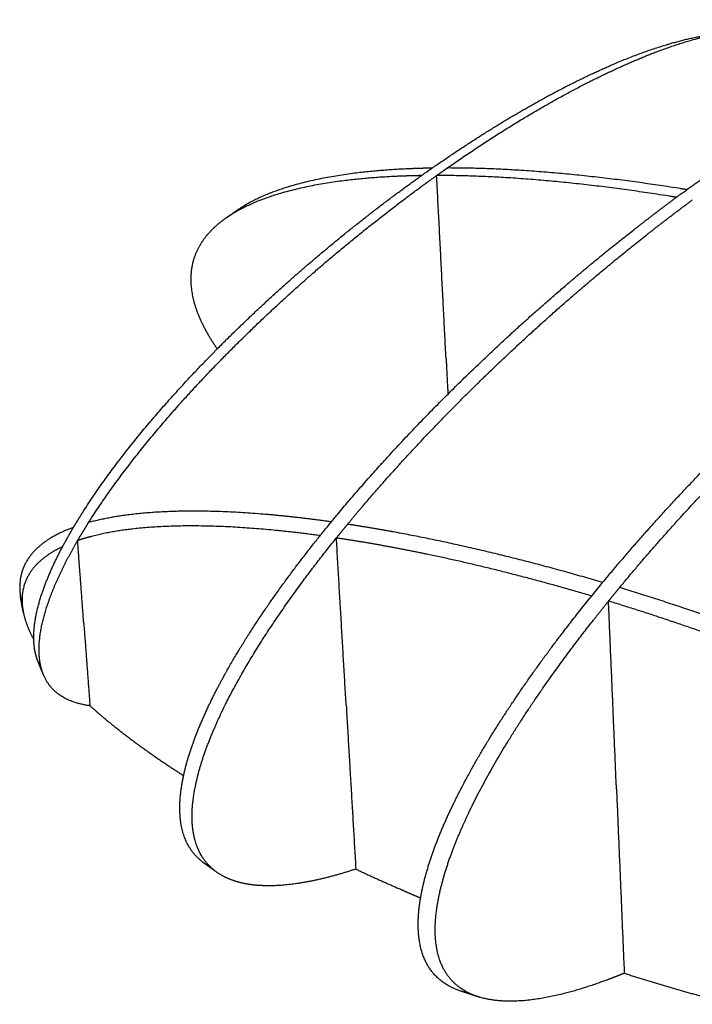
# Model space of a CAD drawing. Header units: millimetres. Extents: x 4869.14 to 4875.07, y 2221.36 to 2228.96.
# Tile 5 of 19: x 4872.46 to 4872.89, y 2222.53 to 2223.16. Entities that reach past the tile are written whole.
import ezdxf

# ---------------------------------------------------------------- set-up
doc = ezdxf.new("R2010")
doc.units = ezdxf.units.MM
doc.layers.add('MEDIDAS', color=7, linetype='Continuous', true_color=0x7d26cd)

# ---------------------------------------------------------------- blocks, each defined once
blk = doc.blocks.new('Sleet_1.18_iso')
at = {"layer": 'MEDIDAS', "color": 12, "lineweight": -3, "true_color": 0xc80000}
for points, weights, knots in [([(4872.88177, 2223.04489), (4872.8987, 2223.05731), (4872.9156, 2223.06901), (4872.94885, 2223.09061), (4872.96538, 2223.10064), (4873.01325, 2223.12734), (4873.04612, 2223.14262), (4873.07606, 2223.15138), (4873.0817, 2223.15302), (4873.08764, 2223.15456), (4873.0937, 2223.15582)], [596.971208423, 599.266424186, 601.610575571, 606.348248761, 608.767872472, 616.00845337, 621.244883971, 626.374412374, 627.348746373, 628.391388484, 629.474046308], [0, 0, 0, 0, 9.286718, 9.286718, 18.568734, 18.568734, 36.810922, 36.810922, 36.810922, 40.56715, 40.56715, 40.56715, 40.56715]), ([(4872.72251, 2223.06108), (4872.74399, 2223.07606), (4872.76558, 2223.08976), (4872.78666, 2223.10165), (4872.81041, 2223.11505), (4872.83476, 2223.12685), (4872.86971, 2223.13944), (4872.8827, 2223.14329), (4872.89525, 2223.14544)], [607.735391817, 610.605164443, 613.585431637, 616.597694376, 620.025310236, 623.678527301, 629.221837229, 631.350434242, 633.502241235], [0.603913, 0.603913, 0.603913, 0.603913, 12.094418, 12.094418, 12.094418, 25.596428, 25.596428, 32.690997, 32.690997, 32.690997, 32.690997]), ([(4872.73222, 2223.06115), (4872.75998, 2223.08057), (4872.78807, 2223.09798), (4872.81513, 2223.1122), (4872.83662, 2223.12349), (4872.85863, 2223.13336), (4872.88966, 2223.14349), (4872.90063, 2223.1464), (4872.91132, 2223.14806)], [607.053872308, 610.771832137, 614.693163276, 618.64562352, 621.820357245, 625.191736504, 630.206575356, 632.033211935, 633.885207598], [0.604728, 0.604728, 0.604728, 0.604728, 15.537692, 15.537692, 15.537692, 27.838958, 27.838958, 33.959812, 33.959812, 33.959812, 33.959812]), ([(4872.50334, 2222.83483), (4872.52313, 2222.86614), (4872.54833, 2222.8963), (4872.59306, 2222.94486), (4872.61692, 2222.96782), (4872.63993, 2222.98821), (4872.66828, 2223.01334), (4872.69727, 2223.03629), (4872.72542, 2223.05635)], [580.941114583, 582.588453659, 585.133571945, 589.933895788, 592.661047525, 595.396620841, 598.801493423, 602.453992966, 606.150982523], [58.797109, 58.797109, 58.797109, 58.797109, 70.646691, 70.646691, 82.947957, 82.947957, 82.947957, 97.877218, 97.877218, 97.877218, 97.877218]), ([(4872.58541, 2222.94565), (4872.60675, 2222.96721), (4872.62873, 2222.98726), (4872.65, 2223.00523), (4872.673, 2223.02467), (4872.6963, 2223.04262), (4872.71911, 2223.05869)], [590.924322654, 593.31466012, 595.897067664, 598.483749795, 601.307319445, 604.275686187, 607.283833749], [72.237471, 72.237471, 72.237471, 72.237471, 83.679146, 83.679146, 83.679146, 95.773563, 95.773563, 95.773563, 95.773563]), ([(4872.71571, 2223.05629), (4872.71087, 2223.05621), (4872.70607, 2223.05607), (4872.70134, 2223.05587), (4872.66694, 2223.05441), (4872.62562, 2223.04915), (4872.598, 2223.03356), (4872.59553, 2223.03216), (4872.59308, 2223.03064), (4872.59072, 2223.02897)], [606.834405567, 607.176627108, 607.519323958, 607.862165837, 610.362710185, 613.610444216, 616.55186901, 616.815845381, 617.086767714, 617.361220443], [171.92109, 171.92109, 171.92109, 171.92109, 173.787685, 173.787685, 173.787685, 188.39679, 188.39679, 188.39679, 189.656589, 189.656589, 189.656589, 189.656589]), ([(4872.72251, 2223.06107), (4872.71766, 2223.06099), (4872.71287, 2223.06085), (4872.70814, 2223.06065), (4872.67377, 2223.05917), (4872.63247, 2223.0539), (4872.60485, 2223.0383), (4872.60283, 2223.03716), (4872.60082, 2223.03592), (4872.59885, 2223.03459)], [607.734455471, 608.076676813, 608.419373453, 608.76221511, 611.262756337, 614.510485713, 617.451904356, 617.668709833, 617.890200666, 618.114484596], [168.889919, 168.889919, 168.889919, 168.889919, 170.756515, 170.756515, 170.756515, 185.36562, 185.36562, 185.36562, 186.400303, 186.400303, 186.400303, 186.400303]), ([(4872.87843, 2223.04243), (4872.87627, 2223.04278), (4872.87411, 2223.04313), (4872.82345, 2223.05111), (4872.77237, 2223.05637), (4872.72544, 2223.05637)], [596.521683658, 596.646726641, 596.771981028, 599.731700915, 602.91139646, 606.153718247], [152.172654, 152.172654, 152.172654, 152.172654, 152.957241, 152.957241, 170.682204, 170.682204, 170.682204, 170.682204]), ([(4872.8851, 2223.04732), (4872.88294, 2223.04767), (4872.88078, 2223.04802), (4872.83016, 2223.05595), (4872.77913, 2223.06118), (4872.73222, 2223.06116)], [597.421697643, 597.546740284, 597.671994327, 600.631712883, 603.811407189, 607.053727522], [149.141486, 149.141486, 149.141486, 149.141486, 149.926071, 149.926071, 167.651034, 167.651034, 167.651034, 167.651034]), ([(4872.56397, 2222.67332), (4872.56464, 2222.67641), (4872.56543, 2222.67951), (4872.56631, 2222.68262), (4872.5709, 2222.69869), (4872.57819, 2222.71492), (4872.58555, 2222.72906), (4872.60894, 2222.77397), (4872.64382, 2222.81881), (4872.67171, 2222.85131), (4872.70606, 2222.89134), (4872.74307, 2222.92827), (4872.79529, 2222.97565), (4872.81285, 2222.99074), (4872.84746, 2223.01902), (4872.86471, 2223.03237), (4872.88177, 2223.04489)], [562.955155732, 562.9207948, 562.904001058, 562.902423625, 562.894274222, 563.291473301, 563.792704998, 565.389739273, 568.781936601, 571.675413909, 575.278340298, 579.502820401, 585.79306617, 587.978695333, 592.407937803, 594.676009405, 596.971208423], [63.84626, 63.84626, 63.84626, 63.84626, 64.755344, 64.755344, 64.755344, 69.535949, 69.535949, 69.535949, 85.417256, 85.417256, 85.417256, 103.659444, 103.659444, 112.94146, 112.94146, 122.228178, 122.228178, 122.228178, 122.228178]), ([(4872.6686, 2222.83376), (4872.67189, 2222.83775), (4872.67512, 2222.8416), (4872.67826, 2222.84529), (4872.71315, 2222.8863), (4872.75088, 2222.92415), (4872.80397, 2222.97255), (4872.82183, 2222.98796), (4872.85589, 2223.01589), (4872.8723, 2223.02869), (4872.88855, 2223.04073)], [569.681113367, 570.016320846, 570.348607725, 570.674613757, 574.321128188, 578.621472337, 585.013871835, 587.237352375, 591.597812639, 593.753452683, 595.934896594], [83.831415, 83.831415, 83.831415, 83.831415, 85.627885, 85.627885, 85.627885, 104.188423, 104.188423, 113.639977, 113.639977, 122.484712, 122.484712, 122.484712, 122.484712]), ([(4872.59072, 2223.02897), (4872.58443, 2223.02452), (4872.5787, 2223.01905), (4872.57464, 2223.01231), (4872.57041, 2223.00528), (4872.56799, 2222.99688), (4872.56866, 2222.98692), (4872.56959, 2222.97279), (4872.57648, 2222.95854), (4872.5854, 2222.94564)], [617.361220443, 618.092774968, 618.849412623, 619.566448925, 620.316803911, 621.022005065, 621.603353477, 622.429112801, 622.828819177, 622.994148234], [189.656589, 189.656589, 189.656589, 189.656589, 193.014586, 193.014586, 193.014586, 196.471924, 196.471924, 196.471924, 201.463905, 201.463905, 201.463905, 201.463905]), ([(4872.7152, 2222.59523), (4872.71597, 2222.59978), (4872.71702, 2222.60442), (4872.71827, 2222.60908), (4872.72257, 2222.62501), (4872.72931, 2222.64115), (4872.73626, 2222.65547), (4872.75733, 2222.69886), (4872.78842, 2222.74245), (4872.81382, 2222.7748), (4872.85224, 2222.82374), (4872.89479, 2222.86898), (4872.95346, 2222.92555), (4872.97325, 2222.94357), (4873.00251, 2222.96883), (4873.01221, 2222.97699), (4873.02637, 2222.98856), (4873.03087, 2222.99218), (4873.03759, 2222.99753), (4873.03983, 2222.9993), (4873.04318, 2223.00193), (4873.0443, 2223.00281), (4873.04606, 2223.00418), (4873.04671, 2223.00469), (4873.04736, 2223.00519)], [551.792304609, 551.707699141, 551.661513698, 551.647463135, 551.599461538, 551.926146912, 552.368463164, 553.713059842, 556.649098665, 559.222641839, 563.160310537, 568.015957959, 575.134472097, 577.630014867, 581.426084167, 582.708267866, 584.605474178, 585.212756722, 586.127555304, 586.433159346, 586.892532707, 587.045821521, 587.288229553, 587.377242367, 587.466309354], [67.308649, 67.308649, 67.308649, 67.308649, 68.638517, 68.638517, 68.638517, 73.256314, 73.256314, 73.256314, 87.865418, 87.865418, 87.865418, 108.695723, 108.695723, 119.369982, 119.369982, 124.718047, 124.718047, 127.219178, 127.219178, 128.469792, 128.469792, 129.095105, 129.095105, 129.457612, 129.457612, 129.457612, 129.457612]), ([(4872.84215, 2222.79333), (4872.87568, 2222.83397), (4872.91134, 2222.8715), (4872.96409, 2222.92251), (4872.98385, 2222.94056), (4873.01306, 2222.96587), (4873.02276, 2222.97403), (4873.03689, 2222.98562), (4873.04138, 2222.98925), (4873.0481, 2222.99461), (4873.05033, 2222.99639), (4873.05368, 2222.99902), (4873.05479, 2222.9999), (4873.05656, 2223.00128), (4873.05721, 2223.00178), (4873.05785, 2223.00229)], [560.521826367, 564.085175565, 568.198018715, 574.614843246, 577.110384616, 580.906451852, 582.188634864, 584.085840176, 584.693122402, 585.607920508, 585.913524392, 586.372897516, 586.526186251, 586.769007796, 586.858434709, 586.9479163], [89.4553, 89.4553, 89.4553, 89.4553, 107.180138, 107.180138, 117.854397, 117.854397, 123.202462, 123.202462, 125.703593, 125.703593, 126.954207, 126.954207, 127.57952, 127.57952, 127.943713, 127.943713, 127.943713, 127.943713]), ([(4872.4937, 2222.83177), (4872.49584, 2222.83538), (4872.49803, 2222.83892), (4872.50023, 2222.84235), (4872.52184, 2222.87611), (4872.54986, 2222.9086), (4872.57771, 2222.9378), (4872.58155, 2222.94175), (4872.58541, 2222.94565)], [581.801642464, 581.969286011, 582.147496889, 582.331852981, 584.152212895, 587.036558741, 590.069680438, 590.493887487, 590.924322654], [55.964735, 55.964735, 55.964735, 55.964735, 57.24703, 57.24703, 57.24703, 70.177135, 70.177135, 72.237471, 72.237471, 72.237471, 72.237471]), ([(4872.65824, 2222.83528), (4872.63766, 2222.83816), (4872.61724, 2222.84029), (4872.56623, 2222.84306), (4872.53088, 2222.84238), (4872.50334, 2222.83483)], [570.289194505, 571.508879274, 572.768448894, 576.089306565, 578.569672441, 580.94105406], [158.632115, 158.632115, 158.632115, 158.632115, 166.012885, 166.012885, 177.862482, 177.862482, 177.862482, 177.862482]), ([(4872.4937, 2222.83177), (4872.48411, 2222.82826), (4872.47476, 2222.82327), (4872.46823, 2222.81612), (4872.46256, 2222.80989), (4872.45867, 2222.80162), (4872.45952, 2222.79074), (4872.4596, 2222.78969), (4872.45973, 2222.78864), (4872.45989, 2222.78759)], [581.801343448, 582.68785771, 583.650146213, 584.548865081, 585.33284923, 586.117559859, 586.728345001, 586.787031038, 586.842933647, 586.896159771], [179.275493, 179.275493, 179.275493, 179.275493, 183.5156, 183.5156, 183.5156, 187.143875, 187.143875, 187.143875, 187.515196, 187.515196, 187.515196, 187.515196]), ([(4872.46838, 2222.76019), (4872.46811, 2222.77054), (4872.47083, 2222.78192), (4872.47469, 2222.79266), (4872.47802, 2222.80194), (4872.48233, 2222.8111), (4872.48677, 2222.81946), (4872.48899, 2222.82363), (4872.49132, 2222.82775), (4872.4937, 2222.83177)], [581.091840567, 580.595129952, 580.510001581, 580.625173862, 580.724787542, 580.977834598, 581.286919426, 581.441311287, 581.614922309, 581.801642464], [48.28177, 48.28177, 48.28177, 48.28177, 51.649055, 51.649055, 51.649055, 54.536523, 54.536523, 54.536523, 55.964735, 55.964735, 55.964735, 55.964735]), ([(4872.49635, 2222.82331), (4872.49847, 2222.82695), (4872.50059, 2222.83045), (4872.50268, 2222.83377), (4872.5029, 2222.83413), (4872.50312, 2222.83448), (4872.50334, 2222.83483)], [580.381770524, 580.543751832, 580.71400839, 580.886222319, 580.904418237, 580.922701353, 580.941069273], [57.384139, 57.384139, 57.384139, 57.384139, 58.668477, 58.668477, 58.668477, 58.797094, 58.797094, 58.797094, 58.797094]), ([(4872.6511, 2222.82648), (4872.63706, 2222.82839), (4872.62318, 2222.82992), (4872.57518, 2222.83369), (4872.53562, 2222.83391), (4872.5054, 2222.82603), (4872.50235, 2222.82523), (4872.49932, 2222.82433), (4872.49635, 2222.82331)], [569.570722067, 570.40628884, 571.255743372, 574.304068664, 577.013295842, 579.585891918, 579.846578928, 580.11273161, 580.381770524], [157.537633, 157.537633, 157.537633, 157.537633, 162.591423, 162.591423, 175.521528, 175.521528, 175.521528, 176.804554, 176.804554, 176.804554, 176.804554]), ([(4872.83137, 2222.79656), (4872.78716, 2222.80965), (4872.74247, 2222.82062), (4872.69955, 2222.82854), (4872.68927, 2222.83044), (4872.67893, 2222.83219), (4872.6686, 2222.83376)], [561.041451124, 563.192264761, 565.512871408, 567.910385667, 568.487494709, 569.07869203, 569.680877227], [138.77855, 138.77855, 138.77855, 138.77855, 153.71162, 153.71162, 153.71162, 157.398082, 157.398082, 157.398082, 157.398082]), ([(4872.47491, 2222.73689), (4872.47334, 2222.74044), (4872.47228, 2222.74463), (4872.4719, 2222.74956), (4872.47105, 2222.76053), (4872.47379, 2222.77285), (4872.47789, 2222.78451), (4872.48258, 2222.79788), (4872.48938, 2222.81131), (4872.49636, 2222.82332)], [580.916691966, 580.5209597, 580.174866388, 579.899977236, 579.289193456, 579.164474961, 579.275314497, 579.40239915, 579.847137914, 580.382063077], [47.776404, 47.776404, 47.776404, 47.776404, 49.515701, 49.515701, 49.515701, 53.143976, 53.143976, 53.143976, 57.384882, 57.384882, 57.384882, 57.384882]), ([(4872.58537, 2222.61152), (4872.57726, 2222.61718), (4872.57063, 2222.62668), (4872.56953, 2222.64263), (4872.5688, 2222.65337), (4872.57071, 2222.66527), (4872.57409, 2222.67721), (4872.57863, 2222.69324), (4872.58585, 2222.70944), (4872.59317, 2222.72359), (4872.61174, 2222.75951), (4872.63766, 2222.79543), (4872.66145, 2222.82499)], [566.70877715, 565.202821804, 563.760710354, 562.887414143, 562.301316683, 562.068269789, 562.058438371, 562.045240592, 562.433511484, 562.927385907, 564.184720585, 566.584531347, 568.958747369], [56.360317, 56.360317, 56.360317, 56.360317, 61.671591, 61.671591, 61.671591, 65.155542, 65.155542, 65.155542, 69.915336, 69.915336, 69.915336, 82.54677, 82.54677, 82.54677, 82.54677]), ([(4872.82431, 2222.78795), (4872.79014, 2222.79809), (4872.75582, 2222.8069), (4872.72237, 2222.81397), (4872.70215, 2222.81824), (4872.68168, 2222.822), (4872.66146, 2222.825)], [560.302628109, 561.96300394, 563.719138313, 565.528138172, 566.627367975, 567.777706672, 568.959663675], [137.597639, 137.597639, 137.597639, 137.597639, 149.089412, 149.089412, 149.089412, 156.300438, 156.300438, 156.300438, 156.300438]), ([(4872.48677, 2222.81946), (4872.48064, 2222.81657), (4872.47469, 2222.81281), (4872.47004, 2222.80791), (4872.46423, 2222.80178), (4872.46016, 2222.79354), (4872.46102, 2222.78258), (4872.46116, 2222.78075), (4872.46143, 2222.77892), (4872.46182, 2222.77708)], [581.286924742, 581.893671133, 582.541757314, 583.169557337, 583.955895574, 584.749546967, 585.363541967, 585.466104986, 585.559777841, 585.645224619], [178.232035, 178.232035, 178.232035, 178.232035, 181.119503, 181.119503, 181.119503, 184.767371, 184.767371, 184.767371, 185.391979, 185.391979, 185.391979, 185.391979]), ([(4873.01096, 2222.73067), (4872.99988, 2222.73558), (4872.98885, 2222.7403), (4872.97794, 2222.74481), (4872.93282, 2222.76344), (4872.88679, 2222.77974), (4872.84215, 2222.79333)], [553.168815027, 553.601081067, 554.042237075, 554.487721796, 556.338426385, 558.391104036, 560.521826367], [118.949788, 118.949788, 118.949788, 118.949788, 122.636236, 122.636236, 122.636236, 137.569282, 137.569282, 137.569282, 137.569282]), ([(4872.75209, 2222.53212), (4872.73951, 2222.5361), (4872.72595, 2222.54595), (4872.72461, 2222.57074), (4872.72403, 2222.58153), (4872.72586, 2222.59348), (4872.72913, 2222.60561), (4872.73343, 2222.62156), (4872.74017, 2222.63771), (4872.74712, 2222.65205), (4872.76818, 2222.69549), (4872.79925, 2222.73913), (4872.82462, 2222.77153), (4872.82809, 2222.77596), (4872.83159, 2222.78036), (4872.83512, 2222.78473)], [558.151783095, 555.950447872, 553.340828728, 551.999449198, 551.418100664, 551.164380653, 551.127852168, 551.079850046, 551.406534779, 551.848850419, 553.193445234, 556.129481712, 558.703023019, 559.056517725, 559.417410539, 559.784929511], [55.556525, 55.556525, 55.556525, 55.556525, 63.665595, 63.665595, 63.665595, 67.122932, 67.122932, 67.122932, 71.740729, 71.740729, 71.740729, 86.349833, 86.349833, 86.349833, 88.219825, 88.219825, 88.219825, 88.219825]), ([(4873.00405, 2222.72151), (4872.9824, 2222.73124), (4872.9607, 2222.74026), (4872.93948, 2222.74852), (4872.90469, 2222.76206), (4872.86956, 2222.77418), (4872.8351, 2222.7847)], [552.447522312, 553.28731998, 554.17124787, 555.070113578, 556.549367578, 558.138484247, 559.783009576], [117.689539, 117.689539, 117.689539, 117.689539, 124.900577, 124.900577, 124.900577, 136.392313, 136.392313, 136.392313, 136.392313]), ([(4872.47087, 2222.74671), (4872.46966, 2222.74984), (4872.46884, 2222.75345), (4872.46852, 2222.75762), (4872.46845, 2222.75847), (4872.46841, 2222.75933), (4872.46838, 2222.76019)], [582.064017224, 581.742698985, 581.457672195, 581.224702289, 581.177475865, 581.13322937, 581.091840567], [46.582403, 46.582403, 46.582403, 46.582403, 48.001188, 48.001188, 48.001188, 48.28177, 48.28177, 48.28177, 48.28177]), ([(4872.50419, 2222.71794), (4872.50419, 2222.71794), (4872.50419, 2222.71794), (4872.5042, 2222.71793), (4872.50742, 2222.71503), (4872.5107, 2222.71221), (4872.51397, 2222.70948), (4872.52937, 2222.69666), (4872.54659, 2222.68448), (4872.56397, 2222.67332)], [586.276372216, 586.276337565, 586.27630291, 586.276268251, 586.225571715, 586.166354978, 586.10116977, 585.794559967, 585.319973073, 584.771372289], [193.005275, 193.005275, 193.005275, 193.005275, 193.00617, 193.00617, 193.00617, 194.28922, 194.28922, 194.28922, 200.42604, 200.42604, 200.42604, 200.42604]), ([(4872.57677, 2222.61768), (4872.56905, 2222.62335), (4872.56279, 2222.63267), (4872.56173, 2222.64805), (4872.56117, 2222.65599), (4872.56208, 2222.66456), (4872.56397, 2222.67332)], [567.387611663, 565.9427917, 564.567581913, 563.725303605, 563.29145546, 563.052626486, 562.955155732], [56.154659, 56.154659, 56.154659, 56.154659, 61.267484, 61.267484, 61.267484, 63.84626, 63.84626, 63.84626, 63.84626]), ([(4872.67386, 2222.61366), (4872.65647, 2222.6079), (4872.63851, 2222.60367), (4872.6223, 2222.60306), (4872.61508, 2222.60279), (4872.60778, 2222.60322), (4872.60098, 2222.60481), (4872.59585, 2222.60602), (4872.59033, 2222.60805), (4872.58537, 2222.61152)], [580.666511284, 578.117887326, 575.431123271, 572.879203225, 571.749549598, 570.580396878, 569.442663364, 568.585557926, 567.635089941, 566.70877715], [40.436694, 40.436694, 40.436694, 40.436694, 49.269486, 49.269486, 49.269486, 53.093354, 53.093354, 53.093354, 56.360317, 56.360317, 56.360317, 56.360317]), ([(4872.67388, 2222.61364), (4872.68329, 2222.60924), (4872.69269, 2222.605), (4872.70201, 2222.60091), (4872.7064, 2222.59899), (4872.7108, 2222.59709), (4872.7152, 2222.59521)], [580.665398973, 580.273510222, 579.873930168, 579.47044898, 579.280512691, 579.088625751, 578.894993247], [213.594475, 213.594475, 213.594475, 213.594475, 216.952867, 216.952867, 216.952867, 218.486351, 218.486351, 218.486351, 218.486351]), ([(4872.74062, 2222.53584), (4872.72822, 2222.53998), (4872.71511, 2222.54993), (4872.71377, 2222.57424), (4872.71341, 2222.58087), (4872.71396, 2222.58794), (4872.7152, 2222.59523)], [558.544436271, 556.370533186, 553.834740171, 552.519059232, 552.161327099, 551.927653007, 551.792304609], [57.227463, 57.227463, 57.227463, 57.227463, 65.18118, 65.18118, 65.18118, 67.308649, 67.308649, 67.308649, 67.308649]), ([(4872.84514, 2222.54719), (4872.84158, 2222.54573), (4872.83804, 2222.54433), (4872.83452, 2222.54302), (4872.80869, 2222.53336), (4872.77655, 2222.52502), (4872.7533, 2222.53175), (4872.7529, 2222.53186), (4872.75249, 2222.53199), (4872.75209, 2222.53212)], [572.811341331, 572.279183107, 571.74812779, 571.21881392, 567.358667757, 562.453991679, 558.364127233, 558.293811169, 558.223010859, 558.151783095], [38.819354, 38.819354, 38.819354, 38.819354, 40.685038, 40.685038, 40.685038, 55.294143, 55.294143, 55.294143, 55.556525, 55.556525, 55.556525, 55.556525]), ([(4872.75209, 2222.53211), (4872.75016, 2222.53272), (4872.74825, 2222.53334), (4872.74633, 2222.53396), (4872.74442, 2222.53458), (4872.74252, 2222.53521), (4872.74062, 2222.53584)], [558.151779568, 558.215837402, 558.28060186, 558.346072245, 558.411494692, 558.477615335, 558.544432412], [260.880776, 260.880776, 260.880776, 260.880776, 261.485209, 261.485209, 261.485209, 262.091845, 262.091845, 262.091845, 262.091845]), ([(4872.74663, 2222.53423), (4872.74525, 2222.53452), (4872.74389, 2222.53486), (4872.74256, 2222.53524), (4872.74192, 2222.53543), (4872.74127, 2222.53563), (4872.74062, 2222.53584)], [559.586147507, 559.349622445, 559.115373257, 558.883737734, 558.771788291, 558.658611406, 558.544436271], [55.98232, 55.98232, 55.98232, 55.98232, 56.809728, 56.809728, 56.809728, 57.227463, 57.227463, 57.227463, 57.227463])]:
    blk.add_rational_spline(points, weights, degree=3, knots=knots, dxfattribs=at)
for points, weights, degree in [([(4872.71911, 2223.05869), (4872.72025, 2223.05949), (4872.72138, 2223.06029), (4872.72251, 2223.06108)], [607.283833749, 607.434040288, 607.584563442, 607.735391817], 3), ([(4872.72544, 2223.05637), (4872.72657, 2223.05717), (4872.7277, 2223.05797), (4872.72883, 2223.05877)], [606.153718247, 606.303475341, 606.4533053, 606.603194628], 3), ([(4872.73144, 2222.93966), (4872.72846, 2222.99769), (4872.72544, 2223.05637)], [612.829001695, 609.491359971, 606.153718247], 2), ([(4872.72883, 2223.05877), (4872.72996, 2223.05957), (4872.73109, 2223.06036), (4872.73222, 2223.06116)], [606.603194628, 606.753031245, 606.903212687, 607.053727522], 3), ([(4872.59093, 2223.02911), (4872.5922, 2223.03001), (4872.59348, 2223.0309), (4872.59476, 2223.03179)], [617.380691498, 617.50065691, 617.620165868, 617.739213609], 3), ([(4872.59476, 2223.03179), (4872.59612, 2223.03273), (4872.59748, 2223.03366), (4872.59885, 2223.03459)], [617.739213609, 617.864855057, 617.989945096, 618.114479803], 3), ([(4872.59885, 2223.03459), (4872.59752, 2223.03369), (4872.5962, 2223.03274), (4872.59492, 2223.03174)], [618.114484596, 618.26717694, 618.42116385, 618.575848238], 3), ([(4872.73144, 2222.93966), (4872.73203, 2222.92822), (4872.73262, 2222.9168)], [612.829001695, 613.491498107, 614.153994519], 2), ([(4872.66146, 2222.825), (4872.66386, 2222.82799), (4872.66624, 2222.83091), (4872.6686, 2222.83376)], [568.959663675, 569.200741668, 569.441553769, 569.680877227], 3), ([(4872.5003, 2222.77036), (4872.49833, 2222.79677), (4872.49635, 2222.82331)], [583.329001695, 581.85538611, 580.381770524], 2), ([(4872.66772, 2222.71825), (4872.66461, 2222.77135), (4872.66146, 2222.825)], [574.813085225, 571.88637445, 568.959663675], 2), ([(4872.8351, 2222.7847), (4872.83744, 2222.78759), (4872.83979, 2222.79047), (4872.84215, 2222.79333)], [559.783009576, 560.026447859, 560.272794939, 560.521826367], 3), ([(4872.46174, 2222.77748), (4872.46103, 2222.78084), (4872.46042, 2222.78421), (4872.45989, 2222.78759)], [585.69205129, 586.091873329, 586.493292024, 586.896176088], 3), ([(4872.45996, 2222.78718), (4872.46023, 2222.78553), (4872.46059, 2222.78388), (4872.46105, 2222.78223)], [586.91717172, 586.999511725, 587.075307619, 587.144971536], 3), ([(4872.84018, 2222.66458), (4872.83766, 2222.72429), (4872.8351, 2222.7847)], [566.297168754, 563.040089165, 559.783009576], 2), ([(4872.46182, 2222.77708), (4872.46303, 2222.77139), (4872.46536, 2222.7657), (4872.46838, 2222.76016)], [585.645224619, 585.910068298, 586.095884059, 586.222446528], 3), ([(4872.5003, 2222.77036), (4872.50225, 2222.74408), (4872.5042, 2222.71794)], [583.329001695, 584.802625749, 586.276249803], 2), ([(4872.47458, 2222.73767), (4872.47327, 2222.74067), (4872.47203, 2222.74368), (4872.47087, 2222.74671)], [581.007209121, 581.357184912, 581.709489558, 582.064053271], 3), ([(4872.5042, 2222.71794), (4872.49341, 2222.71931), (4872.48071, 2222.72373), (4872.47491, 2222.73689)], [586.276249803, 584.541703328, 582.386715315, 580.916691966], 3), ([(4872.66772, 2222.71825), (4872.6708, 2222.66569), (4872.67386, 2222.61366)], [574.813085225, 577.739798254, 580.666511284], 2), ([(4872.84018, 2222.66458), (4872.84267, 2222.60555), (4872.84514, 2222.54719)], [566.297168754, 569.554255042, 572.811341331], 2), ([(4872.58131, 2222.61482), (4872.57976, 2222.61565), (4872.57824, 2222.6166), (4872.57677, 2222.61768)], [568.218337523, 567.941039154, 567.66306039, 567.387611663], 3), ([(4872.58537, 2222.61152), (4872.58246, 2222.61355), (4872.5796, 2222.6156), (4872.57677, 2222.61768)], [566.708756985, 566.93231042, 567.158599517, 567.387608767], 3), ([(4872.84516, 2222.54718), (4872.8678, 2222.54001), (4872.89069, 2222.53335), (4872.91354, 2222.52735)], [572.810166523, 571.693292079, 570.53309628, 569.342633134], 3)]:
    blk.add_rational_spline(points, weights, degree=degree, dxfattribs=at)

msp = doc.modelspace()

# ---------------------------------------------------------------- block references
msp.add_blockref('Sleet_1.18_iso', (0, 0))

doc.saveas('drawing.dxf')
